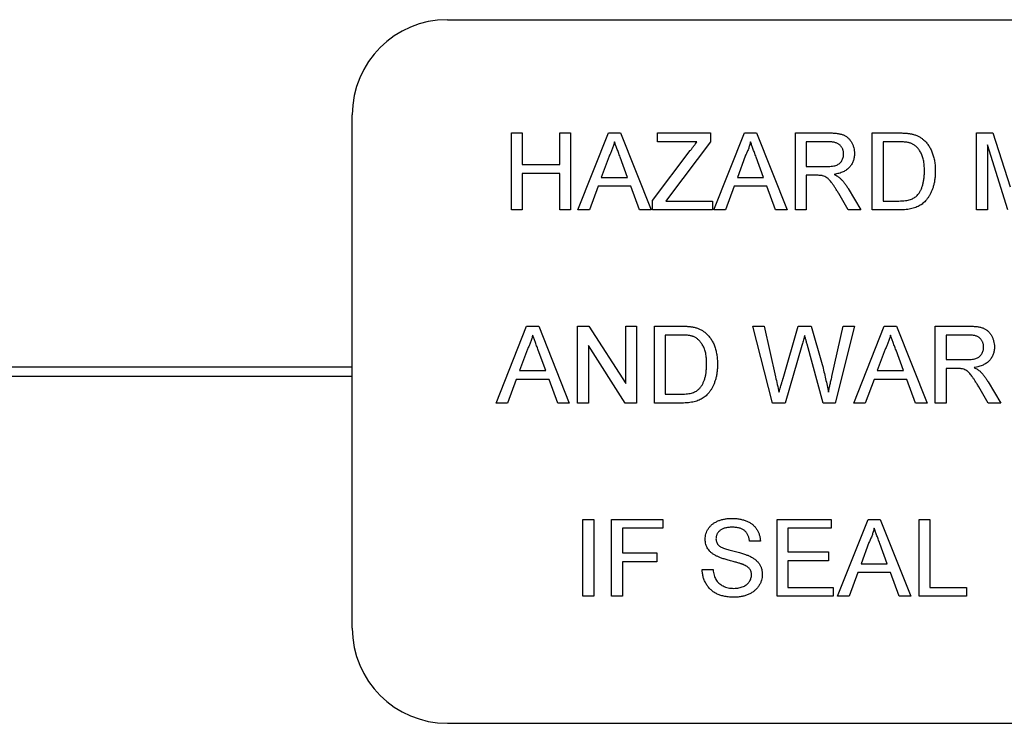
# Model space of a CAD drawing. Header units: millimetres. Extents: x 67 to 392, y 52 to 248.
# Tile 5 of 40: x 167 to 180, y 125 to 134. Entities that reach past the tile are written whole.
import ezdxf

# ---------------------------------------------------------------- set-up
doc = ezdxf.new("R2010")
doc.units = ezdxf.units.MM

msp = doc.modelspace()

# ---------------------------------------------------------------- linework, layer by layer
at = {"color": 7, "linetype": 'Continuous', "lineweight": 25}
for p, q in [((172.919, 134.387), (189.429, 134.387)), ((171.649, 126.259), (171.649, 133.117)), ((173.776, 132.874), (173.921, 132.874)), ((173.776, 131.847), (173.776, 132.874)), ((173.921, 132.874), (173.921, 132.453)), ((174.422, 132.874), (174.567, 132.874)), ((174.422, 132.453), (174.422, 132.874)), ((174.567, 132.874), (174.567, 131.847)), ((174.663, 131.847), (175.071, 132.874)), ((175.071, 132.874), (175.235, 132.874)), ((175.235, 132.874), (175.643, 131.847)), ((175.726, 132.874), (176.437, 132.874)), ((175.726, 132.755), (175.726, 132.874)), ((176.437, 132.874), (176.437, 132.755)), ((176.481, 131.847), (176.889, 132.874)), ((176.889, 132.874), (177.052, 132.874)), ((177.052, 132.874), (177.46, 131.847)), ((177.57, 132.874), (178.015, 132.874)), ((177.57, 131.847), (177.57, 132.874)), ((178.597, 132.874), (178.948, 132.874)), ((178.597, 131.847), (178.597, 132.874)), ((179.993, 131.847), (179.993, 132.874)), ((179.993, 132.874), (180.211, 132.874)), ((180.211, 132.874), (180.441, 132.153)), ((176.255, 132.755), (175.726, 132.755)), ((176.437, 132.755), (175.888, 132.031)), ((178.021, 132.755), (177.715, 132.755)), ((177.715, 132.755), (177.715, 132.426)), ((178.95, 132.755), (178.742, 132.755)), ((178.742, 132.755), (178.742, 131.965)), ((180.138, 132.716), (180.138, 131.847)), ((180.411, 131.847), (180.138, 132.716)), ((175.083, 132.566), (174.977, 132.281)), ((175.328, 132.281), (175.228, 132.551)), ((175.66, 131.97), (176.166, 132.638)), ((176.9, 132.566), (176.795, 132.281)), ((177.146, 132.281), (177.046, 132.551)), ((173.921, 132.453), (174.422, 132.453)), ((177.715, 132.426), (177.99, 132.426)), ((173.921, 132.334), (173.921, 131.847)), ((174.422, 132.334), (173.921, 132.334)), ((174.422, 131.847), (174.422, 132.334)), ((174.977, 132.281), (175.328, 132.281)), ((176.795, 132.281), (177.146, 132.281)), ((177.715, 132.308), (177.715, 131.847)), ((177.863, 132.308), (177.715, 132.308)), ((174.934, 132.163), (174.817, 131.847)), ((175.372, 132.163), (174.934, 132.163)), ((175.489, 131.847), (175.372, 132.163)), ((176.752, 132.163), (176.635, 131.847)), ((177.189, 132.163), (176.752, 132.163)), ((177.306, 131.847), (177.189, 132.163)), ((178.276, 132.13), (178.444, 131.847)), ((175.888, 132.031), (175.838, 131.965)), ((178.278, 131.847), (178.15, 132.064)), ((175.66, 131.847), (175.66, 131.97)), ((175.838, 131.965), (176.463, 131.965)), ((176.463, 131.965), (176.463, 131.847)), ((178.742, 131.965), (178.954, 131.965)), ((173.921, 131.847), (173.776, 131.847)), ((174.567, 131.847), (174.422, 131.847)), ((174.817, 131.847), (174.663, 131.847)), ((175.643, 131.847), (175.489, 131.847)), ((176.463, 131.847), (175.66, 131.847)), ((176.635, 131.847), (176.481, 131.847)), ((177.46, 131.847), (177.306, 131.847)), ((177.715, 131.847), (177.57, 131.847)), ((178.444, 131.847), (178.278, 131.847)), ((178.965, 131.847), (178.597, 131.847)), ((180.138, 131.847), (179.993, 131.847)), ((173.57, 129.266), (173.978, 130.293)), ((173.978, 130.293), (174.142, 130.293)), ((174.142, 130.293), (174.549, 129.266)), ((174.659, 130.293), (174.812, 130.293)), ((174.659, 129.266), (174.659, 130.293)), ((174.812, 130.293), (175.304, 129.527)), ((175.304, 130.293), (175.449, 130.293)), ((175.304, 129.527), (175.304, 130.293)), ((175.449, 130.293), (175.449, 129.266)), ((175.686, 130.293), (176.037, 130.293)), ((175.686, 129.266), (175.686, 130.293)), ((177.003, 130.293), (177.153, 130.293)), ((177.263, 129.266), (177.003, 130.293)), ((177.153, 130.293), (177.305, 129.618)), ((177.405, 129.592), (177.608, 130.293)), ((177.608, 130.293), (177.782, 130.293)), ((177.782, 130.293), (177.929, 129.779)), ((178.059, 129.622), (178.21, 130.293)), ((178.36, 130.293), (178.101, 129.266)), ((178.21, 130.293), (178.36, 130.293)), ((178.351, 129.266), (178.759, 130.293)), ((178.759, 130.293), (178.923, 130.293)), ((178.923, 130.293), (179.33, 129.266)), ((179.44, 129.266), (179.44, 130.293)), ((179.44, 130.293), (179.886, 130.293)), ((176.039, 130.175), (175.831, 130.175)), ((175.831, 130.175), (175.831, 129.385)), ((179.891, 130.175), (179.585, 130.175)), ((179.585, 130.175), (179.585, 129.846)), ((174.804, 130.033), (174.804, 129.266)), ((175.296, 129.266), (174.804, 130.033)), ((177.656, 130.035), (177.433, 129.266)), ((177.942, 129.266), (177.727, 130.051)), ((173.989, 129.985), (173.884, 129.701)), ((174.235, 129.701), (174.135, 129.971)), ((178.77, 129.985), (178.665, 129.701)), ((179.016, 129.701), (178.916, 129.971)), ((143.709, 129.751), (171.649, 129.751)), ((179.585, 129.846), (179.86, 129.846)), ((143.709, 129.624), (171.649, 129.624)), ((173.884, 129.701), (174.235, 129.701)), ((178.665, 129.701), (179.016, 129.701)), ((179.733, 129.727), (179.585, 129.727)), ((179.585, 129.727), (179.585, 129.266)), ((173.841, 129.582), (173.724, 129.266)), ((174.279, 129.582), (173.841, 129.582)), ((174.395, 129.266), (174.279, 129.582)), ((178.622, 129.582), (178.505, 129.266)), ((179.06, 129.582), (178.622, 129.582)), ((179.176, 129.266), (179.06, 129.582)), ((180.148, 129.266), (180.02, 129.483)), ((180.146, 129.55), (180.314, 129.266)), ((175.831, 129.385), (176.043, 129.385)), ((173.724, 129.266), (173.57, 129.266)), ((174.549, 129.266), (174.395, 129.266)), ((174.804, 129.266), (174.659, 129.266)), ((175.449, 129.266), (175.296, 129.266)), ((176.054, 129.266), (175.686, 129.266)), ((177.433, 129.266), (177.263, 129.266)), ((178.101, 129.266), (177.942, 129.266)), ((178.505, 129.266), (178.351, 129.266)), ((179.33, 129.266), (179.176, 129.266)), ((179.585, 129.266), (179.44, 129.266)), ((180.314, 129.266), (180.148, 129.266)), ((174.731, 127.713), (174.876, 127.713)), ((174.731, 126.686), (174.731, 127.713)), ((174.876, 127.713), (174.876, 126.686)), ((175.113, 127.713), (175.798, 127.713)), ((175.113, 126.686), (175.113, 127.713)), ((175.798, 127.713), (175.798, 127.594)), ((177.326, 127.713), (178.05, 127.713)), ((177.326, 126.686), (177.326, 127.713)), ((178.05, 127.713), (178.05, 127.594)), ((178.134, 126.686), (178.542, 127.713)), ((178.542, 127.713), (178.705, 127.713)), ((178.705, 127.713), (179.113, 126.686)), ((179.223, 127.713), (179.367, 127.713)), ((179.223, 126.686), (179.223, 127.713)), ((179.367, 127.713), (179.367, 126.804)), ((175.258, 127.594), (175.258, 127.265)), ((175.798, 127.594), (175.258, 127.594)), ((177.471, 127.594), (177.471, 127.278)), ((178.05, 127.594), (177.471, 127.594)), ((177.102, 127.423), (176.957, 127.423)), ((178.553, 127.405), (178.448, 127.12)), ((178.799, 127.12), (178.699, 127.39)), ((175.258, 127.265), (175.719, 127.265)), ((175.719, 127.265), (175.719, 127.147)), ((177.471, 127.278), (178.011, 127.278)), ((178.011, 127.278), (178.011, 127.16)), ((175.258, 127.147), (175.258, 126.686)), ((175.719, 127.147), (175.258, 127.147)), ((177.471, 127.16), (177.471, 126.804)), ((178.011, 127.16), (177.471, 127.16)), ((178.448, 127.12), (178.799, 127.12)), ((176.325, 127.041), (176.47, 127.041)), ((178.405, 127.002), (178.287, 126.686)), ((178.842, 127.002), (178.405, 127.002)), ((178.959, 126.686), (178.842, 127.002)), ((177.471, 126.804), (178.077, 126.804)), ((178.077, 126.804), (178.077, 126.686)), ((179.367, 126.804), (179.855, 126.804)), ((179.855, 126.804), (179.855, 126.686)), ((174.876, 126.686), (174.731, 126.686)), ((175.258, 126.686), (175.113, 126.686)), ((178.077, 126.686), (177.326, 126.686)), ((178.287, 126.686), (178.134, 126.686)), ((179.113, 126.686), (178.959, 126.686)), ((179.855, 126.686), (179.223, 126.686)), ((172.919, 124.989), (189.429, 124.989))]:
    msp.add_line(p, q, dxfattribs=at)
for centre, start, end in [((172.919, 133.117), 90, 180), ((172.919, 126.259), 180, 270)]:
    msp.add_arc(centre, 1.27, start, end, dxfattribs=at)
for points, knots in [([(178.015, 132.874), (178.026, 132.874), (178.046, 132.874), (178.076, 132.873), (178.103, 132.87), (178.129, 132.868), (178.152, 132.864), (178.174, 132.859), (178.194, 132.853), (178.212, 132.847), (178.229, 132.84), (178.244, 132.83), (178.259, 132.821), (178.273, 132.809), (178.286, 132.796), (178.298, 132.782), (178.309, 132.767), (178.323, 132.744), (178.338, 132.715), (178.351, 132.677), (178.359, 132.638), (178.359, 132.611), (178.36, 132.597)], [0, 0, 0, 0, 0.062113, 0.120212, 0.174385, 0.225444, 0.272358, 0.316388, 0.356869, 0.393978, 0.429589, 0.464683, 0.500036, 0.535483, 0.571363, 0.607909, 0.645662, 0.684517, 0.762579, 0.840497, 0.919073, 1, 1, 1, 1]), ([(178.948, 132.874), (178.958, 132.874), (178.977, 132.874), (179.004, 132.873), (179.029, 132.872), (179.053, 132.87), (179.074, 132.868), (179.094, 132.866), (179.113, 132.863), (179.124, 132.86), (179.13, 132.859)], [0, 0, 0, 0, 0.157891, 0.306794, 0.445674, 0.57568, 0.694631, 0.805978, 0.907764, 1, 1, 1, 1]), ([(179.13, 132.859), (179.144, 132.855), (179.172, 132.848), (179.211, 132.832), (179.247, 132.811), (179.269, 132.794), (179.279, 132.786)], [0, 0, 0, 0, 0.261195, 0.513143, 0.757809, 1, 1, 1, 1]), ([(179.279, 132.786), (179.286, 132.78), (179.299, 132.768), (179.317, 132.749), (179.334, 132.729), (179.35, 132.708), (179.364, 132.685), (179.378, 132.661), (179.389, 132.636), (179.4, 132.61), (179.41, 132.583), (179.417, 132.555), (179.425, 132.526), (179.43, 132.495), (179.435, 132.464), (179.438, 132.432), (179.44, 132.4), (179.44, 132.377), (179.44, 132.366)], [0, 0, 0, 0, 0.0568123, 0.1138818, 0.1705331, 0.2275474, 0.2853527, 0.3437011, 0.4030002, 0.4638421, 0.5258155, 0.588967, 0.6532705, 0.7190966, 0.7867486, 0.8557883, 0.9268358, 1, 1, 1, 1]), ([(175.153, 132.755), (175.149, 132.739), (175.141, 132.707), (175.124, 132.659), (175.106, 132.612), (175.09, 132.581), (175.083, 132.566)], [0, 0, 0, 0, 0.247294, 0.495608, 0.746359, 1, 1, 1, 1]), ([(175.228, 132.551), (175.224, 132.562), (175.217, 132.582), (175.206, 132.612), (175.196, 132.64), (175.186, 132.666), (175.177, 132.691), (175.168, 132.714), (175.16, 132.735), (175.155, 132.749), (175.153, 132.755)], [0, 0, 0, 0, 0.1531481, 0.2994335, 0.4364264, 0.5656706, 0.6865083, 0.7992685, 0.9033947, 1, 1, 1, 1]), ([(176.166, 132.638), (176.174, 132.649), (176.191, 132.67), (176.214, 132.701), (176.236, 132.729), (176.249, 132.747), (176.255, 132.755)], [0, 0, 0, 0, 0.28663, 0.549623, 0.787605, 1, 1, 1, 1]), ([(176.97, 132.755), (176.966, 132.739), (176.959, 132.707), (176.942, 132.659), (176.923, 132.612), (176.908, 132.581), (176.9, 132.566)], [0, 0, 0, 0, 0.247294, 0.495608, 0.746359, 1, 1, 1, 1]), ([(177.046, 132.551), (177.042, 132.562), (177.035, 132.582), (177.023, 132.612), (177.013, 132.64), (177.003, 132.666), (176.994, 132.691), (176.986, 132.714), (176.978, 132.735), (176.973, 132.749), (176.97, 132.755)], [0, 0, 0, 0, 0.1531481, 0.2994335, 0.4364264, 0.5656706, 0.6865083, 0.7992685, 0.9033947, 1, 1, 1, 1]), ([(178.215, 132.594), (178.215, 132.6), (178.214, 132.611), (178.212, 132.628), (178.209, 132.643), (178.204, 132.658), (178.197, 132.672), (178.189, 132.686), (178.179, 132.698), (178.168, 132.71), (178.156, 132.721), (178.141, 132.73), (178.125, 132.738), (178.108, 132.744), (178.088, 132.749), (178.067, 132.753), (178.045, 132.755), (178.029, 132.755), (178.021, 132.755)], [0, 0, 0, 0, 0.060326, 0.11816, 0.174187, 0.229539, 0.28345, 0.337827, 0.392632, 0.448466, 0.505965, 0.565059, 0.626654, 0.692232, 0.761131, 0.83531, 0.915326, 1, 1, 1, 1]), ([(179.12, 132.734), (179.115, 132.736), (179.105, 132.74), (179.089, 132.744), (179.071, 132.748), (179.05, 132.75), (179.028, 132.753), (179.004, 132.754), (178.978, 132.755), (178.96, 132.755), (178.95, 132.755)], [0, 0, 0, 0, 0.087425, 0.185248, 0.292738, 0.411206, 0.541246, 0.682781, 0.836034, 1, 1, 1, 1]), ([(179.295, 132.368), (179.295, 132.381), (179.295, 132.407), (179.292, 132.444), (179.288, 132.479), (179.283, 132.511), (179.275, 132.541), (179.267, 132.569), (179.256, 132.594), (179.244, 132.617), (179.231, 132.638), (179.217, 132.657), (179.203, 132.675), (179.188, 132.69), (179.172, 132.704), (179.155, 132.716), (179.138, 132.726), (179.126, 132.732), (179.12, 132.734)], [0, 0, 0, 0, 0.091258, 0.177402, 0.258694, 0.334791, 0.406045, 0.473581, 0.537187, 0.597012, 0.654533, 0.709286, 0.761518, 0.811848, 0.860604, 0.907806, 0.954259, 1, 1, 1, 1]), ([(177.99, 132.426), (178.003, 132.426), (178.029, 132.427), (178.065, 132.43), (178.096, 132.436), (178.122, 132.444), (178.144, 132.455), (178.163, 132.468), (178.179, 132.485), (178.192, 132.504), (178.202, 132.525), (178.209, 132.547), (178.214, 132.57), (178.215, 132.586), (178.215, 132.594)], [0, 0, 0, 0, 0.1288603, 0.2408922, 0.3380442, 0.4201205, 0.4940585, 0.5660948, 0.636805, 0.7091484, 0.7819418, 0.8542853, 0.9261704, 1, 1, 1, 1]), ([(178.36, 132.597), (178.36, 132.588), (178.359, 132.571), (178.356, 132.545), (178.351, 132.521), (178.344, 132.497), (178.334, 132.475), (178.323, 132.454), (178.309, 132.434), (178.293, 132.415), (178.276, 132.397), (178.255, 132.381), (178.233, 132.366), (178.208, 132.354), (178.181, 132.343), (178.152, 132.334), (178.121, 132.326), (178.099, 132.323), (178.087, 132.321)], [0, 0, 0, 0, 0.061413, 0.121295, 0.179224, 0.235938, 0.292217, 0.348197, 0.404445, 0.462026, 0.520334, 0.580383, 0.641826, 0.706363, 0.773851, 0.845266, 0.920155, 1, 1, 1, 1]), ([(177.934, 132.303), (177.93, 132.304), (177.921, 132.305), (177.904, 132.307), (177.885, 132.308), (177.871, 132.308), (177.863, 132.308)], [0, 0, 0, 0, 0.177495, 0.405226, 0.678388, 1, 1, 1, 1]), ([(178.15, 132.064), (178.145, 132.071), (178.136, 132.086), (178.124, 132.107), (178.111, 132.127), (178.099, 132.146), (178.088, 132.163), (178.077, 132.179), (178.067, 132.194), (178.055, 132.211), (178.041, 132.229), (178.024, 132.249), (178.008, 132.264), (177.989, 132.279), (177.965, 132.293), (177.944, 132.3), (177.934, 132.303)], [0, 0, 0, 0, 0.080781, 0.156541, 0.227935, 0.29431, 0.356868, 0.414759, 0.467641, 0.516748, 0.60473, 0.681571, 0.74811, 0.804941, 0.905406, 1, 1, 1, 1]), ([(178.087, 132.321), (178.096, 132.317), (178.111, 132.309), (178.133, 132.296), (178.152, 132.284), (178.162, 132.274), (178.167, 132.27)], [0, 0, 0, 0, 0.293076, 0.556562, 0.791914, 1, 1, 1, 1]), ([(178.167, 132.27), (178.177, 132.261), (178.197, 132.241), (178.224, 132.208), (178.251, 132.171), (178.267, 132.144), (178.276, 132.13)], [0, 0, 0, 0, 0.229528, 0.471466, 0.728186, 1, 1, 1, 1]), ([(179.44, 132.366), (179.44, 132.347), (179.439, 132.31), (179.434, 132.256), (179.426, 132.206), (179.414, 132.159), (179.399, 132.116), (179.383, 132.076), (179.364, 132.041), (179.344, 132.009), (179.322, 131.981), (179.299, 131.956), (179.276, 131.934), (179.251, 131.915), (179.224, 131.899), (179.194, 131.885), (179.162, 131.874), (179.128, 131.864), (179.091, 131.856), (179.051, 131.85), (179.009, 131.847), (178.98, 131.847), (178.965, 131.847)], [0, 0, 0, 0, 0.070538, 0.137265, 0.200472, 0.260573, 0.317203, 0.370006, 0.419824, 0.466241, 0.510134, 0.552081, 0.591863, 0.630336, 0.668716, 0.708706, 0.750896, 0.795285, 0.84198, 0.891765, 0.944294, 1, 1, 1, 1]), ([(179.196, 132.038), (179.204, 132.047), (179.219, 132.064), (179.239, 132.095), (179.256, 132.13), (179.27, 132.17), (179.281, 132.213), (179.289, 132.261), (179.294, 132.313), (179.295, 132.349), (179.295, 132.368)], [0, 0, 0, 0, 0.097773, 0.20086, 0.310441, 0.427816, 0.555168, 0.691834, 0.840089, 1, 1, 1, 1]), ([(178.954, 131.965), (178.969, 131.965), (178.998, 131.966), (179.039, 131.969), (179.075, 131.975), (179.107, 131.983), (179.134, 131.994), (179.157, 132.007), (179.178, 132.021), (179.19, 132.032), (179.196, 132.038)], [0, 0, 0, 0, 0.177956, 0.336653, 0.476122, 0.597334, 0.707007, 0.80993, 0.907088, 1, 1, 1, 1]), ([(176.037, 130.293), (176.047, 130.293), (176.066, 130.293), (176.093, 130.293), (176.118, 130.292), (176.142, 130.29), (176.164, 130.288), (176.184, 130.285), (176.202, 130.282), (176.214, 130.28), (176.219, 130.279)], [0, 0, 0, 0, 0.157891, 0.3067943, 0.4456742, 0.5756804, 0.6946315, 0.8059778, 0.9077644, 1, 1, 1, 1]), ([(176.219, 130.279), (176.233, 130.275), (176.261, 130.268), (176.3, 130.251), (176.336, 130.231), (176.358, 130.214), (176.368, 130.205)], [0, 0, 0, 0, 0.261195, 0.513143, 0.757809, 1, 1, 1, 1]), ([(179.886, 130.293), (179.896, 130.293), (179.916, 130.293), (179.946, 130.292), (179.973, 130.29), (179.999, 130.287), (180.023, 130.283), (180.044, 130.278), (180.064, 130.273), (180.082, 130.266), (180.099, 130.259), (180.114, 130.25), (180.129, 130.24), (180.143, 130.228), (180.156, 130.216), (180.168, 130.202), (180.18, 130.186), (180.194, 130.164), (180.208, 130.134), (180.221, 130.097), (180.229, 130.057), (180.23, 130.03), (180.23, 130.016)], [0, 0, 0, 0, 0.062113, 0.120212, 0.174385, 0.225444, 0.272358, 0.316388, 0.356869, 0.393978, 0.429589, 0.464683, 0.500036, 0.535483, 0.571363, 0.607909, 0.645662, 0.684517, 0.762579, 0.840497, 0.919073, 1, 1, 1, 1]), ([(174.06, 130.175), (174.056, 130.159), (174.048, 130.126), (174.031, 130.078), (174.012, 130.031), (173.997, 130.001), (173.989, 129.985)], [0, 0, 0, 0, 0.247294, 0.495608, 0.746359, 1, 1, 1, 1]), ([(174.135, 129.971), (174.131, 129.981), (174.124, 130.002), (174.113, 130.031), (174.102, 130.059), (174.092, 130.086), (174.083, 130.11), (174.075, 130.133), (174.067, 130.155), (174.062, 130.168), (174.06, 130.175)], [0, 0, 0, 0, 0.153148, 0.299433, 0.436426, 0.565671, 0.686508, 0.799269, 0.903395, 1, 1, 1, 1]), ([(176.209, 130.154), (176.204, 130.155), (176.194, 130.159), (176.178, 130.163), (176.16, 130.167), (176.14, 130.17), (176.118, 130.172), (176.093, 130.174), (176.067, 130.175), (176.049, 130.175), (176.039, 130.175)], [0, 0, 0, 0, 0.087425, 0.185248, 0.292738, 0.411206, 0.541246, 0.682781, 0.836034, 1, 1, 1, 1]), ([(176.384, 129.788), (176.384, 129.801), (176.384, 129.826), (176.382, 129.863), (176.377, 129.898), (176.372, 129.93), (176.365, 129.96), (176.356, 129.988), (176.346, 130.014), (176.334, 130.037), (176.32, 130.058), (176.307, 130.077), (176.292, 130.094), (176.277, 130.11), (176.261, 130.124), (176.245, 130.136), (176.227, 130.146), (176.215, 130.151), (176.209, 130.154)], [0, 0, 0, 0, 0.091258, 0.177402, 0.258694, 0.334791, 0.406045, 0.473581, 0.537187, 0.597012, 0.654533, 0.709286, 0.761518, 0.811848, 0.860604, 0.907806, 0.954259, 1, 1, 1, 1]), ([(176.368, 130.205), (176.375, 130.199), (176.388, 130.188), (176.406, 130.169), (176.423, 130.148), (176.439, 130.127), (176.454, 130.104), (176.467, 130.081), (176.479, 130.056), (176.489, 130.03), (176.499, 130.002), (176.507, 129.974), (176.514, 129.945), (176.519, 129.915), (176.524, 129.884), (176.527, 129.852), (176.529, 129.819), (176.529, 129.797), (176.529, 129.785)], [0, 0, 0, 0, 0.056812, 0.113882, 0.170533, 0.227547, 0.285353, 0.343701, 0.403, 0.463842, 0.525815, 0.588967, 0.653271, 0.719097, 0.786749, 0.855788, 0.926836, 1, 1, 1, 1]), ([(177.695, 130.169), (177.691, 130.156), (177.684, 130.131), (177.673, 130.095), (177.664, 130.063), (177.658, 130.044), (177.656, 130.035)], [0, 0, 0, 0, 0.299433, 0.56578, 0.799637, 1, 1, 1, 1]), ([(177.727, 130.051), (177.725, 130.059), (177.721, 130.074), (177.715, 130.094), (177.71, 130.113), (177.706, 130.129), (177.702, 130.142), (177.699, 130.153), (177.697, 130.162), (177.695, 130.167), (177.695, 130.169)], [0, 0, 0, 0, 0.195283, 0.371406, 0.526305, 0.662045, 0.777003, 0.871182, 0.9462, 1, 1, 1, 1]), ([(178.841, 130.175), (178.837, 130.159), (178.829, 130.126), (178.812, 130.078), (178.793, 130.031), (178.778, 130.001), (178.77, 129.985)], [0, 0, 0, 0, 0.247294, 0.495608, 0.746359, 1, 1, 1, 1]), ([(178.916, 129.971), (178.912, 129.981), (178.905, 130.002), (178.894, 130.031), (178.883, 130.059), (178.873, 130.086), (178.864, 130.11), (178.856, 130.133), (178.848, 130.155), (178.843, 130.168), (178.841, 130.175)], [0, 0, 0, 0, 0.1531481, 0.2994335, 0.4364264, 0.5656706, 0.6865083, 0.7992685, 0.9033947, 1, 1, 1, 1]), ([(180.085, 130.013), (180.085, 130.019), (180.085, 130.03), (180.083, 130.047), (180.079, 130.063), (180.074, 130.078), (180.067, 130.092), (180.059, 130.105), (180.05, 130.118), (180.039, 130.13), (180.026, 130.141), (180.012, 130.15), (179.996, 130.158), (179.978, 130.164), (179.959, 130.169), (179.938, 130.172), (179.915, 130.175), (179.899, 130.175), (179.891, 130.175)], [0, 0, 0, 0, 0.0603255, 0.11816, 0.1741867, 0.2295388, 0.2834498, 0.3378265, 0.3926321, 0.4484656, 0.5059654, 0.5650585, 0.6266545, 0.692232, 0.7611311, 0.8353099, 0.9153256, 1, 1, 1, 1]), ([(179.86, 129.846), (179.874, 129.846), (179.9, 129.846), (179.936, 129.85), (179.966, 129.855), (179.992, 129.863), (180.014, 129.874), (180.033, 129.888), (180.049, 129.905), (180.062, 129.924), (180.072, 129.945), (180.08, 129.967), (180.085, 129.99), (180.085, 130.005), (180.085, 130.013)], [0, 0, 0, 0, 0.12886, 0.240892, 0.338044, 0.42012, 0.494058, 0.566095, 0.636805, 0.709148, 0.781942, 0.854285, 0.92617, 1, 1, 1, 1]), ([(180.23, 130.016), (180.23, 130.008), (180.23, 129.99), (180.227, 129.965), (180.221, 129.94), (180.214, 129.917), (180.204, 129.895), (180.193, 129.873), (180.179, 129.853), (180.164, 129.834), (180.146, 129.816), (180.126, 129.8), (180.103, 129.786), (180.078, 129.774), (180.052, 129.762), (180.022, 129.753), (179.991, 129.746), (179.969, 129.742), (179.958, 129.74)], [0, 0, 0, 0, 0.061413, 0.121295, 0.179224, 0.235938, 0.292217, 0.348197, 0.404445, 0.462026, 0.520334, 0.580383, 0.641826, 0.706363, 0.773851, 0.845266, 0.920155, 1, 1, 1, 1]), ([(176.529, 129.785), (176.529, 129.766), (176.528, 129.73), (176.523, 129.676), (176.515, 129.626), (176.503, 129.579), (176.488, 129.536), (176.472, 129.496), (176.454, 129.46), (176.433, 129.429), (176.412, 129.4), (176.389, 129.375), (176.365, 129.354), (176.34, 129.335), (176.313, 129.319), (176.284, 129.304), (176.252, 129.293), (176.217, 129.283), (176.18, 129.276), (176.141, 129.27), (176.098, 129.267), (176.069, 129.266), (176.054, 129.266)], [0, 0, 0, 0, 0.070538, 0.137265, 0.200472, 0.260573, 0.317203, 0.370006, 0.419824, 0.466241, 0.510134, 0.552081, 0.591863, 0.630336, 0.668716, 0.708706, 0.750896, 0.795285, 0.84198, 0.891765, 0.944294, 1, 1, 1, 1]), ([(176.285, 129.457), (176.293, 129.466), (176.309, 129.484), (176.328, 129.515), (176.345, 129.55), (176.359, 129.589), (176.371, 129.633), (176.378, 129.68), (176.383, 129.733), (176.384, 129.769), (176.384, 129.788)], [0, 0, 0, 0, 0.097773, 0.20086, 0.310441, 0.427816, 0.555168, 0.691834, 0.840089, 1, 1, 1, 1]), ([(177.929, 129.779), (177.937, 129.747), (177.953, 129.684), (177.974, 129.591), (177.994, 129.5), (178.005, 129.44), (178.011, 129.41)], [0, 0, 0, 0, 0.260386, 0.513425, 0.759974, 1, 1, 1, 1]), ([(177.305, 129.618), (177.313, 129.583), (177.329, 129.514), (177.344, 129.444), (177.352, 129.41)], [0, 0, 0, 0, 0.502459, 1, 1, 1, 1]), ([(178.011, 129.41), (178.014, 129.425), (178.021, 129.457), (178.033, 129.508), (178.045, 129.563), (178.054, 129.602), (178.059, 129.622)], [0, 0, 0, 0, 0.215533, 0.453567, 0.715534, 1, 1, 1, 1]), ([(179.805, 129.722), (179.8, 129.723), (179.791, 129.725), (179.775, 129.726), (179.755, 129.727), (179.741, 129.727), (179.733, 129.727)], [0, 0, 0, 0, 0.177495, 0.405226, 0.678388, 1, 1, 1, 1]), ([(180.02, 129.483), (180.016, 129.491), (180.007, 129.505), (179.994, 129.527), (179.981, 129.547), (179.969, 129.565), (179.958, 129.583), (179.947, 129.598), (179.938, 129.613), (179.925, 129.63), (179.911, 129.649), (179.895, 129.668), (179.879, 129.684), (179.859, 129.699), (179.835, 129.713), (179.815, 129.719), (179.805, 129.722)], [0, 0, 0, 0, 0.080781, 0.156541, 0.227935, 0.29431, 0.356868, 0.414759, 0.467641, 0.516748, 0.60473, 0.681571, 0.74811, 0.804941, 0.905406, 1, 1, 1, 1]), ([(179.958, 129.74), (179.966, 129.736), (179.982, 129.728), (180.003, 129.716), (180.022, 129.703), (180.033, 129.694), (180.038, 129.69)], [0, 0, 0, 0, 0.293076, 0.556562, 0.791914, 1, 1, 1, 1]), ([(180.038, 129.69), (180.047, 129.68), (180.067, 129.661), (180.095, 129.627), (180.121, 129.59), (180.137, 129.564), (180.146, 129.55)], [0, 0, 0, 0, 0.229528, 0.471466, 0.728186, 1, 1, 1, 1]), ([(177.352, 129.41), (177.356, 129.422), (177.363, 129.446), (177.372, 129.479), (177.381, 129.508), (177.388, 129.533), (177.394, 129.554), (177.399, 129.57), (177.402, 129.583), (177.404, 129.59), (177.405, 129.592)], [0, 0, 0, 0, 0.204226, 0.385542, 0.544548, 0.680944, 0.794732, 0.886212, 0.953741, 1, 1, 1, 1]), ([(176.043, 129.385), (176.058, 129.385), (176.087, 129.385), (176.129, 129.389), (176.165, 129.395), (176.196, 129.403), (176.223, 129.413), (176.247, 129.426), (176.268, 129.44), (176.28, 129.452), (176.285, 129.457)], [0, 0, 0, 0, 0.177956, 0.336653, 0.476122, 0.597334, 0.707007, 0.80993, 0.907088, 1, 1, 1, 1]), ([(176.365, 127.445), (176.365, 127.458), (176.366, 127.483), (176.375, 127.52), (176.388, 127.556), (176.404, 127.584), (176.419, 127.606), (176.432, 127.621), (176.446, 127.635), (176.461, 127.649), (176.478, 127.661), (176.496, 127.672), (176.515, 127.682), (176.542, 127.695), (176.578, 127.707), (176.624, 127.718), (176.672, 127.725), (176.704, 127.726), (176.721, 127.726)], [0, 0, 0, 0, 0.074995, 0.149165, 0.223664, 0.300412, 0.33957, 0.378921, 0.418096, 0.45823, 0.498427, 0.539708, 0.582216, 0.625824, 0.715481, 0.807384, 0.901634, 1, 1, 1, 1]), ([(176.721, 127.726), (176.739, 127.726), (176.775, 127.725), (176.827, 127.718), (176.875, 127.706), (176.913, 127.693), (176.941, 127.68), (176.96, 127.67), (176.979, 127.658), (176.996, 127.645), (177.012, 127.631), (177.027, 127.616), (177.04, 127.6), (177.056, 127.577), (177.074, 127.547), (177.089, 127.508), (177.099, 127.466), (177.101, 127.438), (177.102, 127.423)], [0, 0, 0, 0, 0.100475, 0.195644, 0.286083, 0.372983, 0.415026, 0.456052, 0.495939, 0.535566, 0.574087, 0.612519, 0.651081, 0.689513, 0.766237, 0.84235, 0.919974, 1, 1, 1, 1]), ([(176.727, 127.608), (176.718, 127.608), (176.7, 127.607), (176.675, 127.605), (176.651, 127.602), (176.629, 127.597), (176.609, 127.59), (176.591, 127.583), (176.575, 127.573), (176.561, 127.563), (176.549, 127.551), (176.539, 127.539), (176.529, 127.527), (176.522, 127.513), (176.516, 127.499), (176.512, 127.485), (176.51, 127.47), (176.51, 127.46), (176.509, 127.454)], [0, 0, 0, 0, 0.091511, 0.177143, 0.257108, 0.331198, 0.400592, 0.465625, 0.526973, 0.585443, 0.641399, 0.695044, 0.746782, 0.796959, 0.847545, 0.897439, 0.947649, 1, 1, 1, 1]), ([(176.957, 127.423), (176.956, 127.431), (176.954, 127.445), (176.95, 127.466), (176.944, 127.485), (176.936, 127.503), (176.928, 127.52), (176.917, 127.535), (176.905, 127.549), (176.892, 127.561), (176.877, 127.572), (176.86, 127.582), (176.842, 127.59), (176.822, 127.596), (176.801, 127.601), (176.778, 127.605), (176.753, 127.607), (176.736, 127.607), (176.727, 127.608)], [0, 0, 0, 0, 0.067155, 0.131403, 0.192732, 0.251253, 0.307704, 0.362699, 0.417778, 0.472304, 0.527873, 0.58523, 0.645057, 0.707952, 0.774434, 0.84494, 0.920404, 1, 1, 1, 1]), ([(178.623, 127.594), (178.619, 127.578), (178.611, 127.546), (178.595, 127.498), (178.576, 127.451), (178.561, 127.42), (178.553, 127.405)], [0, 0, 0, 0, 0.247294, 0.495608, 0.746359, 1, 1, 1, 1]), ([(178.699, 127.39), (178.695, 127.401), (178.688, 127.421), (178.676, 127.451), (178.666, 127.479), (178.656, 127.505), (178.647, 127.53), (178.639, 127.553), (178.631, 127.574), (178.626, 127.588), (178.623, 127.594)], [0, 0, 0, 0, 0.153148, 0.299433, 0.436426, 0.565671, 0.686508, 0.799269, 0.903395, 1, 1, 1, 1]), ([(176.516, 127.223), (176.504, 127.229), (176.481, 127.242), (176.449, 127.264), (176.423, 127.289), (176.401, 127.317), (176.385, 127.346), (176.373, 127.378), (176.366, 127.411), (176.365, 127.433), (176.365, 127.445)], [0, 0, 0, 0, 0.144805, 0.279512, 0.406394, 0.527502, 0.645393, 0.761885, 0.878942, 1, 1, 1, 1]), ([(176.509, 127.454), (176.51, 127.445), (176.51, 127.428), (176.518, 127.404), (176.529, 127.382), (176.541, 127.37), (176.546, 127.364)], [0, 0, 0, 0, 0.262741, 0.509957, 0.753327, 1, 1, 1, 1]), ([(176.546, 127.364), (176.55, 127.36), (176.558, 127.354), (176.572, 127.345), (176.591, 127.336), (176.612, 127.327), (176.638, 127.318), (176.667, 127.309), (176.7, 127.299), (176.735, 127.291), (176.771, 127.282), (176.805, 127.273), (176.836, 127.264), (176.864, 127.256), (176.89, 127.248), (176.912, 127.24), (176.932, 127.233), (176.945, 127.228), (176.95, 127.226)], [0, 0, 0, 0, 0.032743, 0.07241, 0.119611, 0.174673, 0.237345, 0.308352, 0.38763, 0.474784, 0.563332, 0.645136, 0.720203, 0.789134, 0.851497, 0.907331, 0.956969, 1, 1, 1, 1]), ([(176.874, 127.109), (176.87, 127.11), (176.862, 127.114), (176.848, 127.118), (176.832, 127.124), (176.812, 127.13), (176.789, 127.136), (176.764, 127.143), (176.736, 127.151), (176.705, 127.159), (176.675, 127.167), (176.645, 127.175), (176.619, 127.183), (176.594, 127.191), (176.571, 127.199), (176.551, 127.207), (176.533, 127.215), (176.521, 127.22), (176.516, 127.223)], [0, 0, 0, 0, 0.0312, 0.070487, 0.117215, 0.171576, 0.234122, 0.303963, 0.382156, 0.467646, 0.554335, 0.635074, 0.710037, 0.779092, 0.842966, 0.901001, 0.953246, 1, 1, 1, 1]), ([(176.95, 127.226), (176.958, 127.222), (176.972, 127.216), (176.993, 127.204), (177.012, 127.192), (177.029, 127.18), (177.045, 127.166), (177.06, 127.152), (177.073, 127.138), (177.085, 127.122), (177.095, 127.106), (177.104, 127.09), (177.111, 127.072), (177.118, 127.054), (177.122, 127.036), (177.126, 127.017), (177.128, 126.997), (177.128, 126.984), (177.128, 126.977)], [0, 0, 0, 0, 0.074931, 0.147078, 0.216364, 0.282503, 0.346688, 0.408836, 0.469262, 0.528432, 0.587001, 0.644416, 0.702189, 0.759767, 0.81849, 0.877633, 0.93802, 1, 1, 1, 1]), ([(176.755, 126.672), (176.744, 126.673), (176.722, 126.673), (176.69, 126.675), (176.659, 126.678), (176.63, 126.683), (176.602, 126.689), (176.575, 126.696), (176.55, 126.705), (176.526, 126.715), (176.503, 126.727), (176.482, 126.739), (176.462, 126.754), (176.443, 126.769), (176.425, 126.786), (176.409, 126.805), (176.394, 126.824), (176.38, 126.845), (176.368, 126.867), (176.357, 126.89), (176.347, 126.913), (176.34, 126.938), (176.334, 126.963), (176.329, 126.988), (176.326, 127.014), (176.325, 127.032), (176.325, 127.041)], [0, 0, 0, 0, 0.052493, 0.102825, 0.151397, 0.198033, 0.242876, 0.285999, 0.327849, 0.368395, 0.407852, 0.446838, 0.485166, 0.523341, 0.561602, 0.59992, 0.638496, 0.677791, 0.71729, 0.756605, 0.796068, 0.835886, 0.875714, 0.916263, 0.95776, 1, 1, 1, 1]), ([(176.47, 127.041), (176.471, 127.028), (176.475, 127.003), (176.483, 126.968), (176.494, 126.936), (176.508, 126.907), (176.526, 126.882), (176.548, 126.859), (176.574, 126.84), (176.604, 126.822), (176.637, 126.808), (176.673, 126.798), (176.71, 126.792), (176.736, 126.791), (176.749, 126.791)], [0, 0, 0, 0, 0.093796, 0.180188, 0.260363, 0.334847, 0.407093, 0.481448, 0.559271, 0.64227, 0.728586, 0.815978, 0.906035, 1, 1, 1, 1]), ([(176.984, 126.97), (176.983, 126.978), (176.983, 126.992), (176.978, 127.013), (176.97, 127.033), (176.959, 127.051), (176.944, 127.068), (176.924, 127.083), (176.901, 127.097), (176.883, 127.105), (176.874, 127.109)], [0, 0, 0, 0, 0.117768, 0.230176, 0.339843, 0.450625, 0.566943, 0.696021, 0.839438, 1, 1, 1, 1]), ([(176.749, 126.791), (176.761, 126.791), (176.783, 126.792), (176.816, 126.797), (176.847, 126.804), (176.875, 126.815), (176.901, 126.828), (176.923, 126.844), (176.942, 126.862), (176.957, 126.882), (176.969, 126.903), (176.977, 126.925), (176.983, 126.948), (176.983, 126.963), (176.984, 126.97)], [0, 0, 0, 0, 0.1055839, 0.2058681, 0.3009467, 0.3930019, 0.4809485, 0.5628739, 0.6414613, 0.7177416, 0.7917718, 0.8627164, 0.9317768, 1, 1, 1, 1]), ([(177.128, 126.977), (177.128, 126.964), (177.127, 126.937), (177.118, 126.898), (177.103, 126.86), (177.086, 126.83), (177.07, 126.807), (177.057, 126.79), (177.042, 126.775), (177.026, 126.76), (177.009, 126.747), (176.99, 126.734), (176.971, 126.723), (176.943, 126.709), (176.905, 126.694), (176.858, 126.682), (176.807, 126.674), (176.773, 126.673), (176.755, 126.672)], [0, 0, 0, 0, 0.074816, 0.148535, 0.223872, 0.301297, 0.340894, 0.38034, 0.420127, 0.45995, 0.500831, 0.541907, 0.584439, 0.62808, 0.717267, 0.80786, 0.901925, 1, 1, 1, 1])]:
    msp.add_open_spline(points, degree=3, knots=knots, dxfattribs=at)

doc.saveas('drawing.dxf')
